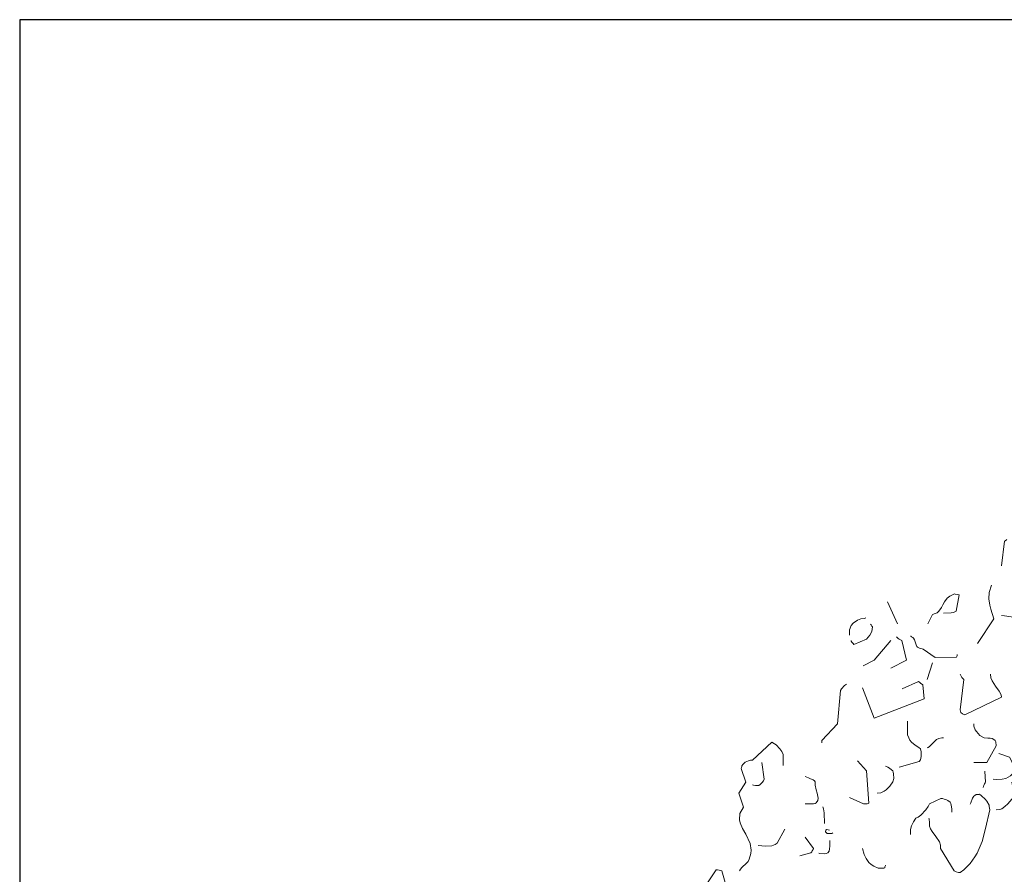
# Model space of a CAD drawing. Header units: metres. Extents: x 180716 to 180809, y 418548 to 418668.
# Tile 89 of 148: x 180716.16 to 180721.29, y 418663.2 to 418667.66. Entities that reach past the tile are written whole.
import ezdxf

# ---------------------------------------------------------------- set-up
doc = ezdxf.new("R2010")
doc.units = ezdxf.units.M
doc.layers.get('0').update_dxf_attribs({"color": 30, "lineweight": 0})
doc.layers.add('B-WE-GR-BOOM-SD', color=253, linetype='Continuous', lineweight=0)
doc.layers.add('X-XX-AL-HULPLIJN-GD', color=155, linetype='Continuous', lineweight=25, plot=False)

# ---------------------------------------------------------------- blocks, each defined once
blk = doc.blocks.new('SGR-BOOM_S02_G_ZIJ-D')
at = {"flags": 128}
for points in [[(0.0455, 10.3933), (0.0611, 10.5223), (0.0644, 10.5234), (0.0711, 10.5289), (0.0744, 10.5301), (0.0744, 10.5312)], [(-0.079, 9.9885), (0.0066, 10.1175), (-0.0101, 10.1675), (-0.0156, 10.1886), (-0.0201, 10.2209), (-0.0179, 10.2554), (-0.0067, 10.2921)], [(-0.3381, 10.0908), (-0.3148, 10.1397), (-0.2992, 10.1453), (-0.2903, 10.1486), (-0.2803, 10.1575), (-0.267, 10.1764), (-0.2592, 10.1909), (-0.2514, 10.2053), (-0.2369, 10.2242), (-0.2236, 10.2353), (-0.1991, 10.2476), (-0.1958, 10.2465), (-0.1747, 10.2431), (-0.1902, 10.1575), (-0.2036, 10.1497), (-0.2169, 10.1486), (-0.257, 10.1475)], [(0.0455, 10.1341), (0.0622, 10.133), (0.0967, 10.1286), (0.1189, 10.1186), (0.1334, 10.1052), (0.2046, 10.1097), (0.2902, 10.2632)], [(-0.5494, 10.2053), (-0.4972, 10.0919)], [(-0.7474, 10.0318), (-0.7474, 10.0607), (-0.7374, 10.0819), (-0.7274, 10.0941), (-0.7051, 10.1108), (-0.6873, 10.1175), (-0.6684, 10.1186), (-0.6618, 10.1219)], [(-0.7385, 10.004), (-0.7374, 10.0007), (-0.7341, 9.9962), (-0.7274, 9.9885), (-0.724, 9.984), (-0.6573, 10.0107), (-0.6406, 10.0329), (-0.6306, 10.0507), (-0.6273, 10.0752), (-0.6306, 10.0797), (-0.634, 10.0852), (-0.6373, 10.0897)], [(-0.5305, 9.8595), (-0.4494, 9.9017), (-0.4738, 10.004), (-0.4872, 10.0107), (-0.4927, 10.014), (-0.5016, 10.0229)], [(-0.4293, 10.0274), (-0.4271, 10.0263), (-0.4238, 10.0229), (-0.4171, 10.0196), (-0.4138, 10.0174), (-0.4082, 10.0074), (-0.3993, 9.9818), (-0.3949, 9.9729), (-0.3915, 9.9696), (-0.3826, 9.964), (-0.3682, 9.9607), (-0.3626, 9.9595), (-0.3003, 9.9162), (-0.188, 9.9173), (-0.1869, 9.9217), (-0.1858, 9.9262), (-0.1847, 9.9295), (-0.1847, 9.9317)], [(-0.6751, 9.8728), (-0.6184, 9.9017), (-0.5316, 10.004)], [(-0.3426, 9.8016), (-0.3137, 9.8873)], [(-0.1702, 9.8294), (-0.1647, 9.8183), (-0.1602, 9.8116), (-0.1569, 9.8083), (-0.1502, 9.8016), (-0.1702, 9.6426), (-0.1669, 9.6293), (-0.158, 9.6215), (-0.1458, 9.617), (0.0455, 9.7082), (0.0444, 9.7204), (0.0333, 9.7405), (0.0144, 9.766), (-0.0034, 9.7938), (-0.009, 9.8105), (-0.0112, 9.8294)], [(-0.8909, 9.4702), (-0.8909, 9.4836), (-0.8097, 9.5703), (-0.7941, 9.7438), (-0.7885, 9.7527), (-0.773, 9.7694), (-0.7674, 9.7727), (-0.7619, 9.7772)], [(-0.6796, 9.7583), (-0.6184, 9.5992), (-0.3571, 9.7004), (-0.3648, 9.7727), (-0.376, 9.7827), (-0.3793, 9.7861), (-0.3871, 9.7905), (-0.4727, 9.7527)], [(-0.4883, 9.3434), (-0.3837, 9.3735), (-0.376, 9.3824), (-0.3726, 9.4002), (-0.3737, 9.4246), (-0.3771, 9.4402), (-0.3849, 9.4469), (-0.4038, 9.4591), (-0.4227, 9.4747), (-0.4316, 9.4847), (-0.4382, 9.4969), (-0.4438, 9.5125), (-0.4438, 9.5837)], [(-0.0979, 9.3679), (-0.0301, 9.3679), (0.0177, 9.4547), (0.0166, 9.4758), (0.0133, 9.4836), (0.0066, 9.4891), (-0.0034, 9.4936), (-0.0134, 9.4947), (-0.0256, 9.4958), (-0.0446, 9.4969), (-0.0668, 9.5091), (-0.0846, 9.5292), (-0.0913, 9.5392), (-0.0979, 9.5581), (-0.0979, 9.5692)], [(-1.3201, 8.8041), (-1.3146, 8.8119), (-1.3079, 8.8208), (-1.2834, 8.8441), (-1.2756, 8.853), (-1.2701, 8.8641), (-1.2612, 8.8942), (-1.2601, 8.912), (-1.2656, 8.9464), (-1.2879, 8.9942), (-1.3046, 9.0243), (-1.3168, 9.0543), (-1.3201, 9.0699), (-1.3179, 9.1021), (-1.3001, 9.1355), (-1.3246, 9.2078), (-1.2868, 9.2667), (-1.3112, 9.3379), (-1.3101, 9.3412), (-1.309, 9.3468), (-1.3079, 9.3512), (-1.3034, 9.3579), (-1.299, 9.3624), (-1.2945, 9.3668), (-1.2912, 9.3701), (-1.2734, 9.3779), (-1.2623, 9.3801), (-1.2523, 9.3813), (-1.1522, 9.4736), (-1.1377, 9.4658), (-1.1288, 9.4602), (-1.1099, 9.4402), (-1.0999, 9.4257), (-1.0933, 9.4102), (-1.0933, 9.3535)], [(-0.3426, 9.4446), (-0.337, 9.4458), (-0.3292, 9.4513), (-0.3014, 9.4802), (-0.2925, 9.488), (-0.2814, 9.4936), (-0.2659, 9.4969), (-0.257, 9.4969)], [(0.0022, 9.2812), (0.0222, 9.2801), (0.0489, 9.2812), (0.0678, 9.2856), (0.0811, 9.2912), (0.0922, 9.299), (0.1034, 9.3101), (0.1078, 9.3245), (0.1067, 9.3468), (0.1011, 9.369), (0.0967, 9.3813), (0.0878, 9.3968), (0.0311, 9.4146)], [(-1.2523, 9.2523), (-1.2478, 9.25), (-1.2378, 9.2478), (-1.2189, 9.2489), (-1.2134, 9.2545), (-1.2022, 9.2645), (-1.1956, 9.2723), (-1.1911, 9.2812), (-1.2045, 9.3679)], [(-0.7474, 9.1855), (-0.6729, 9.1522), (-0.654, 9.1533), (-0.6495, 9.1544), (-0.6462, 9.1566), (-0.6573, 9.3245), (-0.7051, 9.3768)], [(-0.6017, 9.2089), (-0.5828, 9.21), (-0.5661, 9.2189), (-0.5561, 9.2256), (-0.5372, 9.2445), (-0.5216, 9.2678), (-0.5161, 9.2845), (-0.5172, 9.309), (-0.5183, 9.3179), (-0.5216, 9.3257), (-0.5283, 9.3301), (-0.5383, 9.339), (-0.5461, 9.3434), (-0.5595, 9.349)], [(-0.9776, 9.1522), (-0.9353, 9.1522), (-0.9264, 9.1544), (-0.9198, 9.1588), (-0.912, 9.17), (-0.9109, 9.1833), (-0.9153, 9.2089), (-0.9209, 9.2256), (-0.9264, 9.2511), (-0.9253, 9.2678), (-0.9287, 9.2723), (-0.9365, 9.2778), (-0.9498, 9.2834), (-0.9609, 9.2878), (-0.9776, 9.2956)], [(-0.0501, 9.2378), (-0.049, 9.2389), (-0.0479, 9.2456), (-0.0468, 9.2489), (-0.0434, 9.2567), (-0.039, 9.2623), (-0.0368, 9.2667), (-0.0412, 9.3234)], [(0.0177, 9.1221), (0.0366, 9.1233), (0.0478, 9.1277), (0.0633, 9.1388), (0.0789, 9.1533), (0.0989, 9.1766), (0.1134, 9.1944), (0.0989, 9.2667)], [(-0.3337, 9.0788), (-0.3315, 9.0743), (-0.3304, 9.0532), (-0.3292, 9.0365), (-0.3237, 9.022), (-0.3159, 9.0087), (-0.2959, 8.9831), (-0.2781, 8.9542), (-0.2725, 8.9375), (-0.2714, 8.9197), (-0.2002, 8.8041), (-0.1947, 8.8007), (-0.1913, 8.7985), (-0.1791, 8.7952), (-0.1702, 8.7952), (-0.1502, 8.8096), (-0.1179, 8.8419), (-0.0924, 8.8775), (-0.0813, 8.8964), (-0.0557, 8.9575), (-0.0368, 9.0243), (-0.0156, 9.121), (-0.0179, 9.1388), (-0.019, 9.1455), (-0.0312, 9.1677), (-0.039, 9.1777), (-0.0579, 9.1955), (-0.069, 9.2033), (-0.0724, 9.2022), (-0.0868, 9.2011), (-0.0935, 9.1966), (-0.099, 9.1933), (-0.1046, 9.1833), (-0.1135, 9.1577), (-0.1179, 9.1511)], [(-0.4293, 8.9931), (-0.4282, 9.0198), (-0.4238, 9.0376), (-0.4138, 9.0587), (-0.4004, 9.0788), (-0.3893, 9.0843), (-0.3748, 9.0943), (-0.3482, 9.1221), (-0.3359, 9.1388), (-0.3292, 9.1522), (-0.2703, 9.1811), (-0.2614, 9.18), (-0.2525, 9.1777), (-0.2436, 9.1755), (-0.2336, 9.17), (-0.2225, 9.1611), (-0.2192, 9.1555), (-0.2147, 9.1377), (-0.2136, 9.1255), (-0.2136, 9.1088)], [(-0.8864, 9.1366), (-0.882, 9.1277), (-0.8786, 9.1066), (-0.8775, 9.051)], [(-1.2234, 8.9353), (-1.2045, 8.9342), (-1.1845, 8.9331), (-1.1522, 8.9342), (-1.1344, 8.9409), (-1.1233, 8.9487), (-1.0844, 9.0209)], [(-0.8341, 9.002), (-0.8397, 8.9987), (-0.8475, 8.9976), (-0.8631, 8.9987), (-0.872, 9.0065), (-0.8708, 9.0165), (-0.8664, 9.0198), (-0.8575, 9.0176), (-0.8519, 9.0165)], [(-1.0065, 8.8819), (-0.9476, 8.8975), (-0.9431, 8.9031), (-0.9409, 8.9075), (-0.9365, 8.9142), (-0.9342, 8.9197), (-0.9776, 8.9787)], [(-0.9064, 8.8964), (-0.902, 8.8942), (-0.8775, 8.893), (-0.8686, 8.8942), (-0.8597, 8.8975), (-0.853, 8.9064), (-0.8508, 8.9186), (-0.8497, 8.9331), (-0.8486, 8.962)], [(-0.6796, 8.9197), (-0.6707, 8.8886), (-0.6595, 8.8675), (-0.6462, 8.8475), (-0.634, 8.8363), (-0.6195, 8.8274), (-0.5973, 8.8174), (-0.5672, 8.8174), (-0.5628, 8.8196), (-0.5617, 8.8252), (-0.5606, 8.8285), (-0.5595, 8.8319), (-0.5595, 8.8341)], [(-1.7005, 8.4627), (-1.6893, 8.4704), (-1.676, 8.4816), (-1.6638, 8.4938), (-1.6471, 8.5194), (-1.6437, 8.5305), (-1.6437, 8.6161), (-1.6326, 8.6339), (-1.6215, 8.6395), (-1.6004, 8.6439), (-1.5548, 8.6517), (-1.5414, 8.6595), (-1.4413, 8.8096), (-1.4347, 8.8085), (-1.4169, 8.8052), (-1.4124, 8.803), (-1.3546, 8.6017), (-1.2389, 8.5872), (-1.18, 8.4148)]]:
    blk.add_lwpolyline(points, dxfattribs=at)

msp = doc.modelspace()

# ---------------------------------------------------------------- linework, layer by layer
at = {"layer": 'X-XX-AL-HULPLIJN-GD', "flags": 128}
msp.add_lwpolyline([(180756.1553, 418667.6591), (180716.1553, 418667.6591), (180716.1553, 418647.6591), (180756.1553, 418647.6591)], close=True, dxfattribs=at)

# ---------------------------------------------------------------- block references
at = {"layer": 'B-WE-GR-BOOM-SD'}
msp.add_blockref('SGR-BOOM_S02_G_ZIJ-D', (180721.2292, 418654.4189), dxfattribs=at)

doc.saveas('drawing.dxf')
